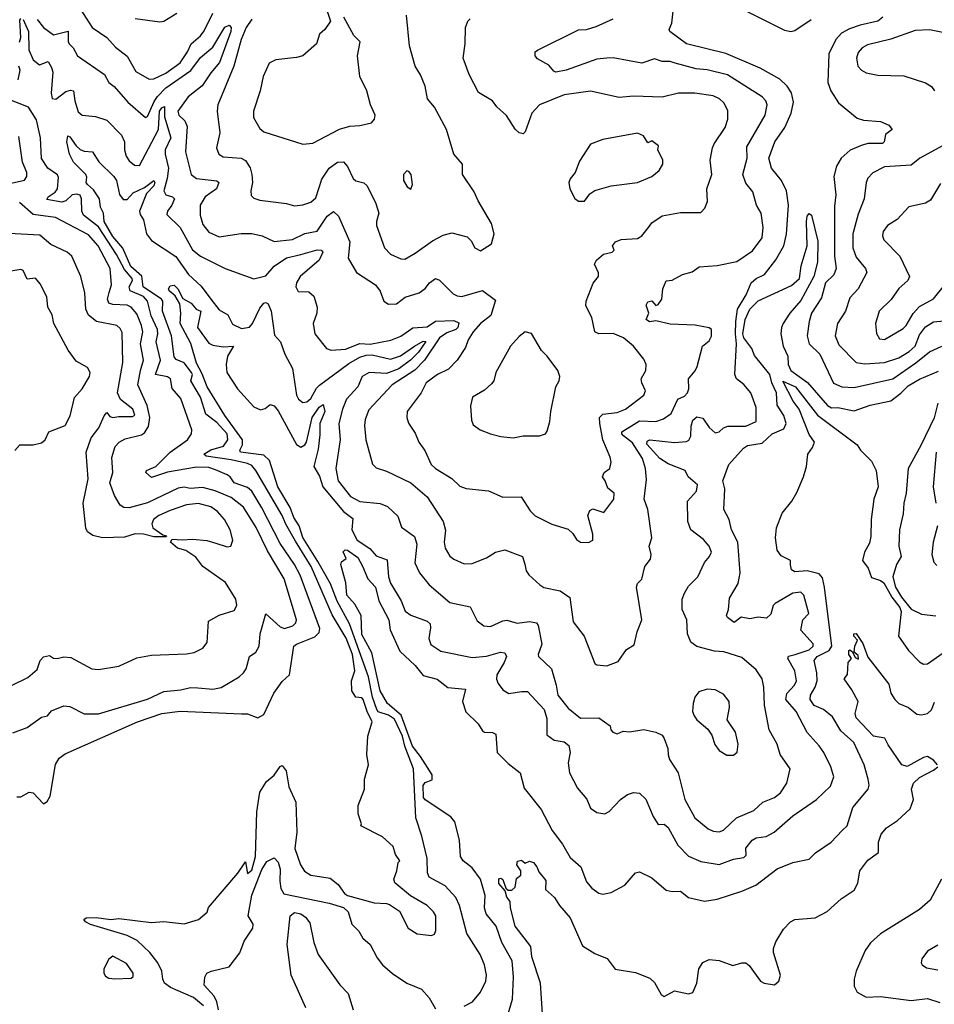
# Model space of a CAD drawing. Extents: x 1552294 to 1694791, y 811929 to 917222.
# Tile 150 of 256: x 1636919 to 1641398, y 833362 to 838183. Entities that reach past the tile are written whole.
import ezdxf

# ---------------------------------------------------------------- set-up
doc = ezdxf.new("R2010")
doc.units = 0

msp = doc.modelspace()

# ---------------------------------------------------------------- linework, layer by layer
at = {"layer": '0CON10XD'}
for points in [[(1637215.6, 838235), (1637274.4, 838145), (1637345, 838095.6), (1637388.5, 838048.5), (1637445, 838003.6), (1637488.3, 837928.3), (1637552, 837892), (1637575, 837892.5), (1637635, 837921.4), (1637705, 837971.6), (1637740.2, 838025), (1637758.3, 838065), (1637805, 838103.9), (1637821.7, 838128.3), (1637864, 838215)], [(1638411.9, 838261.9), (1638441.2, 838175), (1638414, 838135), (1638387.8, 838112.2), (1638372.5, 838065), (1638305, 838006), (1638275, 837996.9), (1638173.2, 837986.8), (1638140.7, 837969.3), (1638111.5, 837905), (1638096.2, 837835), (1638063.1, 837735), (1638063.4, 837703.4), (1638095, 837650), (1638115, 837634.3), (1638305, 837572.5), (1638355, 837577.5), (1638485, 837647.1), (1638535, 837660.8), (1638585, 837664.2), (1638641.7, 837678.3), (1638656.7, 837695), (1638660, 837715), (1638636.2, 837765), (1638618.8, 837835), (1638584.2, 837905), (1638572.5, 838005), (1638586.2, 838075), (1638555.7, 838105.7), (1638505.6, 838195)], [(1638907.8, 836607.8), (1638871.8, 836555), (1638832.6, 836515), (1638775, 836473.1), (1638715, 836451.1), (1638630, 836455), (1638595.4, 836435), (1638574.8, 836385.2), (1638519.7, 836325), (1638500, 836275), (1638481.6, 836205), (1638487.5, 836125), (1638467.5, 835985), (1638479.3, 835925), (1638538.5, 835848.5), (1638585, 835823.6), (1638684, 835814), (1638719.9, 835799.9), (1638771.5, 835751.5), (1638788, 835698), (1638852, 835652), (1638863.2, 835615), (1638854.1, 835524.1), (1638876.7, 835475), (1638925, 835415.7), (1639025, 835329.5), (1639125, 835307.5), (1639159.5, 835239.5), (1639192.5, 835215), (1639225, 835211.9), (1639285, 835239.1), (1639305, 835242.3), (1639355, 835228.2), (1639416.2, 835236.2), (1639449.3, 835229.3), (1639457.3, 835217.3), (1639476.5, 835125), (1639457.5, 835075), (1639460, 835065), (1639523.3, 835005), (1639546.9, 834925), (1639554.2, 834875), (1639605, 834811.6), (1639665, 834763.5), (1639754.7, 834764.7), (1639810, 834725), (1639814.2, 834705), (1639823.3, 834695), (1639845, 834686.7), (1639875, 834700), (1639905, 834696.7), (1639975, 834707.5), (1640034.2, 834694.2), (1640065, 834679.2), (1640075, 834663.8), (1640092.5, 834615), (1640094.1, 834584.1), (1640101.2, 834561.2), (1640143.3, 834495), (1640177.1, 834365), (1640224.7, 834274.7), (1640290.4, 834220.4), (1640315, 834209.1), (1640345, 834207.1), (1640365, 834214.5), (1640429.2, 834275), (1640515, 834311.1), (1640557.9, 834352.1), (1640615.6, 834375), (1640645, 834398.1), (1640675.4, 834444.6), (1640692.5, 834515), (1640643.1, 834585), (1640628.5, 834635), (1640589.6, 834705), (1640566.5, 834826.5), (1640564, 834915), (1640555.4, 834955), (1640525, 834998.9), (1640455, 835060), (1640367.4, 835087.4), (1640321, 835091), (1640235, 835114.5), (1640205, 835134.2), (1640188.9, 835175), (1640186.2, 835245), (1640163.8, 835295), (1640162.7, 835345), (1640174.5, 835375), (1640195, 835409.4), (1640240, 835455), (1640272.2, 835525), (1640297.8, 835555), (1640306.7, 835575), (1640295.5, 835605), (1640268, 835638), (1640205.7, 835685), (1640191.5, 835725), (1640189.1, 835825), (1640233.3, 835875), (1640238.8, 835905), (1640192.2, 835945), (1640177.8, 835975), (1640095, 836007.4), (1640053.6, 836033.6), (1639990.9, 836105), (1639991.3, 836118.7), (1640005, 836125.8), (1640125, 836112), (1640185, 836117.6), (1640195.5, 836124.5), (1640205, 836144.3), (1640206.7, 836193.3), (1640215, 836222.7), (1640235, 836237.5), (1640265, 836231.5), (1640295, 836185.5), (1640325, 836159.1), (1640345, 836164.4), (1640366.4, 836183.6), (1640387.8, 836192.2), (1640475, 836191.8), (1640526.2, 836215), (1640526.1, 836283.9), (1640499.3, 836355), (1640465, 836396.1), (1640430, 836425), (1640422.1, 836445), (1640429.7, 836595), (1640424.2, 836645), (1640427, 836705), (1640434.3, 836765.7), (1640476, 836835), (1640501.2, 836895), (1640525, 836914.7), (1640566.2, 836935), (1640622.8, 837007.2), (1640661.8, 837075), (1640675, 837132.5), (1640684.1, 837275), (1640674.1, 837345), (1640649.7, 837395), (1640600.3, 837455), (1640587.8, 837505), (1640617.1, 837585), (1640666.4, 837655), (1640696.8, 837725), (1640708.5, 837778.5), (1640698.4, 837825), (1640677.1, 837857.1), (1640641.2, 837891.2), (1640545, 837945.2), (1640376.5, 838016.5), (1640185, 838064.7), (1640102.9, 838125), (1640099.2, 838135), (1640112.5, 838165), (1640119.1, 838225)], [(1640449.3, 838239.3), (1640665, 838131.8), (1640695, 838125.4), (1640715, 838129.2), (1640795, 838183.6)], [(1636918.2, 838071.8), (1636923.8, 838095), (1636919.5, 838180.5), (1636925, 838188.7)], [(1636935, 838183.5), (1636961, 838125), (1636964.1, 838035), (1636985, 837985.3), (1637015, 837961.1), (1637057.3, 837977.3), (1637075, 837949.2), (1637080.2, 837925), (1637072.9, 837822.9), (1637077.4, 837797.4), (1637095, 837792.9), (1637145, 837831.1), (1637168, 837838), (1637181.9, 837835), (1637188.4, 837785), (1637205, 837731.1), (1637225, 837715.6), (1637289.2, 837709.2), (1637345, 837690.8), (1637417.6, 837617.6), (1637432.5, 837585), (1637431.9, 837545), (1637439.5, 837515), (1637455, 837491.4), (1637480.7, 837470.7), (1637505, 837468.6), (1637548.8, 837551.2), (1637598.9, 837645), (1637602.7, 837735), (1637615, 837751.8), (1637627.3, 837757.3), (1637627.6, 837707.6), (1637658.5, 837605), (1637631.5, 837545), (1637631, 837525), (1637647.8, 837455), (1637641.4, 837405), (1637624.3, 837344.3), (1637635, 837325.5), (1637666.7, 837315), (1637676.9, 837305), (1637664.6, 837275), (1637642.1, 837245), (1637639.5, 837229.5), (1637705, 837165.4), (1637765, 837056.5), (1637804.8, 837024.8), (1637925, 836964.5), (1638065, 836913.3), (1638125, 836928.7), (1638165, 836976.6), (1638225, 837016.9), (1638296.4, 837033.6), (1638375, 837055.3), (1638395, 837054.3), (1638403.1, 837045), (1638385, 837004.7), (1638292.1, 836925), (1638273.8, 836895), (1638270.4, 836875), (1638282.6, 836852.6), (1638335, 836850.5), (1638359.5, 836829.5), (1638375.8, 836775), (1638374.2, 836745.8), (1638356, 836695), (1638364.2, 836645), (1638422.1, 836572.1), (1638445, 836564.3), (1638515, 836569.4), (1638585, 836596.8), (1638635.8, 836594.1), (1638736.3, 836613.7), (1638785, 836632.5), (1638845, 836673.6), (1638915, 836679.3), (1638955, 836706.7), (1639045, 836710), (1639069.2, 836699.2), (1639064.2, 836675), (1639054.6, 836665), (1639011.1, 836648.9), (1638975.2, 836625), (1638901.6, 836515), (1638853.9, 836466.1), (1638742.5, 836395), (1638628.3, 836271.7), (1638610.9, 836225), (1638608.2, 836195), (1638613.8, 836125), (1638646.6, 836006.6), (1638665, 835988.6), (1638715, 835972.5), (1638835, 835915.4), (1638915, 835846.5), (1638993.3, 835725), (1639004.1, 835684.1), (1638998, 835625), (1639002.3, 835595), (1639025, 835555.8), (1639045, 835541.1), (1639095, 835518.9), (1639135, 835520.5), (1639205, 835548.5), (1639248.8, 835575), (1639295, 835587.8), (1639381.2, 835555), (1639392.7, 835517.3), (1639400, 835485), (1639412.5, 835465), (1639466, 835415), (1639485, 835403.3), (1639565, 835385.6), (1639612.9, 835352.9), (1639630, 835235), (1639683.1, 835165), (1639735, 835031.2), (1639745, 835023.5), (1639795, 835019.2), (1639849.8, 835040.2), (1639890.2, 835099.8), (1639928.3, 835121.7), (1639942.5, 835185), (1639965.5, 835244.5), (1639939.2, 835405), (1639945, 835422.5), (1639965.9, 835444.1), (1639980, 835505), (1640008.9, 835541.1), (1640011.9, 835565), (1640002.5, 835605), (1640015.4, 835645), (1639994.5, 835785), (1639977.9, 835835), (1639987.9, 835932.1), (1639983.1, 835985), (1639968.9, 836035), (1639920.9, 836110.9), (1639876.4, 836145), (1639867.2, 836155), (1639867.9, 836165), (1639955, 836219), (1640035, 836214.6), (1640071.2, 836228.8), (1640109.4, 836255), (1640142.2, 836325), (1640175, 836340), (1640190, 836355), (1640195.3, 836375), (1640194.4, 836425), (1640226.7, 836463.3), (1640237.1, 836485), (1640263.3, 836585), (1640295, 836610), (1640306.4, 836633.6), (1640306.4, 836665), (1640295, 836674.3), (1640226.9, 836686.9), (1640105, 836691.3), (1640035, 836707.8), (1640004.1, 836704.1), (1639987.5, 836715), (1640000, 836745), (1639986.9, 836785), (1639995, 836801.4), (1640015, 836806), (1640033.6, 836783.6), (1640045, 836788.8), (1640064.2, 836815), (1640068, 836865), (1640085, 836903.3), (1640115, 836907.1), (1640165, 836934.6), (1640212, 836948), (1640247.3, 836972.7), (1640335, 836978.5), (1640431.4, 836998.6), (1640508.4, 837051.6), (1640554.8, 837115), (1640560.5, 837165), (1640550.2, 837235), (1640527.8, 837275), (1640509.5, 837339.5), (1640475, 837382), (1640460.3, 837425), (1640481.1, 837505), (1640479.5, 837560.5), (1640569.6, 837715), (1640579.6, 837765), (1640573.3, 837785), (1640555, 837805.6), (1640385, 837913.4), (1640285, 837936.9), (1640232.2, 837942.2), (1640129.5, 837969.5), (1640105, 837977.8), (1640065, 837978.5), (1640028.3, 837991.7), (1639965, 837969.4), (1639825, 837995.4), (1639795, 837994.7), (1639745, 837990), (1639596, 837935), (1639545, 837926), (1639535, 837930), (1639510.4, 837960.4), (1639455, 837990.8), (1639444, 838005), (1639444, 838025), (1639455, 838034), (1639655, 838133.5), (1639695, 838135.4), (1639741.5, 838148.5), (1639825, 838186.2)], [(1637005, 838184.3), (1637034.7, 838144.7), (1637085, 838108.8), (1637156, 838126), (1637156.5, 838075), (1637162.4, 838062.4), (1637181.1, 838045), (1637202.2, 838005), (1637333.6, 837915), (1637355.2, 837875.2), (1637381.8, 837855), (1637448.8, 837778.8), (1637535, 837704.4), (1637545, 837709.4), (1637577.3, 837782.7), (1637594.1, 837805.9), (1637635, 837848.8), (1637756.2, 837933.8), (1637805, 837998.2), (1637865, 838048.3), (1637923.8, 838146.2), (1637945.3, 838155.3), (1637953.8, 838143.8), (1637953.4, 838125), (1637897.5, 837972.5), (1637855, 837922.9), (1637812, 837858), (1637744.3, 837805), (1637693.9, 837735), (1637698.9, 837715), (1637727.8, 837687.8), (1637739.2, 837659.2), (1637730.8, 837535), (1637759.2, 837425), (1637784.4, 837404.4), (1637883.9, 837393.9), (1637894.4, 837385), (1637882.7, 837355), (1637826.8, 837315), (1637801.8, 837275), (1637803.3, 837225), (1637815, 837180), (1637845, 837141.8), (1637895, 837119.2), (1638004.1, 837135.9), (1638056, 837136), (1638106.7, 837125), (1638165, 837096.4), (1638255, 837105.8), (1638315, 837135.7), (1638375, 837147.5), (1638425, 837220.7), (1638455, 837244.3), (1638480.4, 837220.4), (1638535.4, 837095), (1638526.9, 837015), (1638568.6, 836945), (1638660.8, 836885), (1638683.4, 836853.4), (1638702, 836805), (1638725, 836790.5), (1638765, 836791.8), (1638806.3, 836823.7), (1638875, 836845.4), (1638903.8, 836866.2), (1638925.4, 836895), (1638955.9, 836915.9), (1638975, 836908.1), (1639041.2, 836841.2), (1639060.8, 836830.8), (1639085, 836826.8), (1639185, 836857.5), (1639248.8, 836808.8), (1639225.9, 836735), (1639176.1, 836695), (1639139.6, 836655), (1639115.6, 836615), (1639102.6, 836577.4), (1639061.5, 836515), (1639018.4, 836471.6), (1638965, 836444.7), (1638908.8, 836405), (1638884.6, 836355), (1638815.8, 836265), (1638814.3, 836235), (1638823.3, 836206.7), (1638855, 836158.8), (1638873.5, 836113.5), (1638903.4, 836073.4), (1638934.2, 836004.2), (1638955, 835984.5), (1639035, 835935.6), (1639075, 835898.9), (1639105, 835886.7), (1639215, 835875.6), (1639285, 835845.7), (1639375, 835847.1), (1639418.6, 835778.6), (1639444, 835754), (1639525, 835712.2), (1639605, 835688.6), (1639627.4, 835667.4), (1639645, 835638), (1639665, 835624.4), (1639705, 835622.5), (1639725.8, 835635), (1639725.5, 835664.5), (1639701.9, 835755), (1639710.5, 835779.5), (1639725, 835788.6), (1639780.5, 835769.5), (1639828.1, 835835), (1639830, 835865), (1639798.5, 835888.5), (1639786.5, 835925), (1639772.5, 835945), (1639781.4, 835965), (1639808.5, 835985), (1639815.5, 836015.5)], [(1637485, 838188.5), (1637605, 838171.9), (1637625, 838175.7), (1637688.9, 838215)], [(1638055, 838185.4), (1638027.2, 838145), (1638002.9, 838085), (1637966.7, 837955), (1637889.1, 837765), (1637886.6, 837735), (1637898.4, 837628.4), (1637883.3, 837555), (1637893.3, 837525), (1637915, 837511.2), (1638003.9, 837503.9), (1638023.9, 837493.9), (1638047, 837457), (1638055.8, 837424.2), (1638058.9, 837385), (1638050.6, 837345), (1638052.4, 837322.4), (1638065, 837308.6), (1638095, 837298.9), (1638225, 837282.3), (1638265, 837271.2), (1638305, 837275.5), (1638345, 837288.9), (1638369.5, 837310.5), (1638398.6, 837401.4), (1638434.5, 837455.5), (1638475, 837484.5), (1638505, 837487.1), (1638525, 837463.8), (1638551.4, 837405), (1638565, 837394.4), (1638604.5, 837384.5), (1638619.8, 837369.8), (1638662.7, 837282.7), (1638678.2, 837235), (1638665.5, 837195), (1638665.5, 837175), (1638704.9, 837064.9), (1638735, 837034.8), (1638785, 837011.6), (1638805, 837010.9), (1638855, 837038.9), (1638940.3, 837099.8), (1638992.8, 837127.2), (1639035, 837138.9), (1639110, 837120), (1639130.5, 837100.5), (1639147.5, 837065), (1639175, 837051.2), (1639230, 837085), (1639242.5, 837135), (1639230, 837185), (1639164, 837295), (1639145, 837340), (1639087.5, 837425), (1639088.1, 837475), (1639044.4, 837525), (1639008.6, 837645), (1638950.5, 837755), (1638915.5, 837795), (1638905, 837856.7), (1638882.4, 837912.4), (1638855.7, 837955), (1638828.1, 838055), (1638813.5, 838205)], [(1639815.5, 836015.5), (1639810.6, 836040.6), (1639775.5, 836125), (1639759.4, 836205), (1639759.1, 836235), (1639775, 836251.8), (1639845, 836260), (1639885, 836275.9), (1639975.5, 836345), (1639983.1, 836365), (1639965.6, 836405), (1639963.3, 836425), (1639986.2, 836465), (1639987.7, 836495), (1639975, 836520.8), (1639924.4, 836585), (1639875.7, 836625.7), (1639825, 836646.7), (1639754.6, 836644.6), (1639735, 836654.3), (1639720.5, 836725), (1639692.2, 836782.2), (1639692.5, 836805), (1639727.8, 836892.2), (1639753.5, 836925), (1639753.4, 836943.4), (1639734.3, 836985), (1639743.3, 837005), (1639777.5, 837035), (1639820, 837045), (1639830, 837055), (1639822.5, 837075), (1639836.7, 837095), (1639865, 837106.2), (1639945, 837111.2), (1639965.8, 837124.2), (1639998.8, 837165), (1640015, 837188.6), (1640065, 837222.5), (1640155, 837239.2), (1640255, 837238.8), (1640275, 837260), (1640287.6, 837292.4), (1640284.4, 837355), (1640307.9, 837425), (1640300, 837495), (1640312.5, 837555), (1640319.6, 837575), (1640374.6, 837655), (1640387.1, 837695), (1640387.6, 837737.6), (1640366.9, 837775), (1640345.7, 837795), (1640315, 837810.4), (1640225, 837823.2), (1640145, 837822.3), (1640065, 837802.7), (1639925, 837808.7), (1639855, 837802.1), (1639715, 837832.9), (1639586.2, 837815), (1639465, 837766.1), (1639426.7, 837725), (1639395, 837633.3), (1639385, 837623.8), (1639365, 837628.8), (1639345, 837646.2), (1639303.5, 837713.5), (1639256.1, 837756.1), (1639233.8, 837785), (1639166, 837826), (1639119.5, 837915), (1639091.5, 837995), (1639101.1, 838065), (1639101.8, 838145), (1639112.9, 838175), (1639125, 838186.9)], [(1641145.6, 838194.4), (1641121.2, 838175), (1641035, 838156.2), (1640982.4, 838137.6), (1640943.9, 838116.1), (1640916.5, 838085), (1640882.2, 838015), (1640876, 837875), (1640891.3, 837835), (1640928.9, 837775), (1641021.2, 837701.2), (1641051.4, 837691.4), (1641135, 837684.4), (1641175, 837665.5), (1641191.4, 837645), (1641159.4, 837620.6), (1641153.3, 837585), (1641144, 837576), (1641075, 837575.7), (1641045, 837568.8), (1640985.6, 837544.4), (1640942.1, 837505), (1640918.9, 837465), (1640906.8, 837415), (1640915.9, 837325), (1640909.7, 837270.3), (1640909.8, 837025), (1640917.9, 836965), (1640906.3, 836933.7), (1640865.9, 836895), (1640845, 836820.6), (1640797.5, 836745), (1640785.4, 836705), (1640775.5, 836635), (1640785.6, 836595), (1640838.2, 836545), (1640905, 836402.7), (1640945, 836385.2), (1641005, 836381.7), (1641195, 836424.8), (1641307.9, 836502.1), (1641375, 836556.8), (1641435, 836583.4)], [(1641448, 838118), (1641375, 838133.8), (1641305, 838129.1), (1641185, 838087.5), (1641070.5, 838059.5), (1641044.3, 838045), (1641025, 838021.2), (1641016.7, 837995), (1641024.4, 837955), (1641042.5, 837935), (1641065, 837921.9), (1641121.7, 837911.7), (1641248.3, 837908.3), (1641355, 837873.3), (1641384.2, 837855), (1641400, 837835)], [(1636911, 837889), (1636920.7, 837935), (1636915.2, 837955)], [(1636905, 834378), (1636925, 834378), (1636965, 834400), (1636985, 834398), (1637035, 834343.8), (1637053.8, 834355), (1637068.2, 834381.8), (1637094.3, 834535.7), (1637112.2, 834567.8), (1637141, 834589), (1637495.6, 834744.4), (1637615, 834785.9), (1637705, 834797), (1638005, 834784.7), (1638033.7, 834783.7), (1638085, 834764.3), (1638115, 834781.2), (1638163.5, 834885), (1638205, 834942.5), (1638239.5, 834975), (1638261.8, 835115), (1638275, 835125.9), (1638365, 835161.7), (1638385, 835181.8), (1638388.2, 835201.8), (1638293, 835463), (1638265, 835515.4), (1638195, 835618.2), (1638105, 835793.1), (1638055, 835873.8), (1638035, 835891.9), (1637969.1, 835915), (1637950, 835945), (1637935.4, 835955), (1637878.5, 835978.5), (1637845, 835990.1), (1637785, 835991.2), (1637643.1, 835966.9), (1637565, 835940.5), (1637535.8, 835965), (1637540, 835975), (1637585.7, 835994.3), (1637655.2, 836064.8), (1637740, 836125), (1637760, 836155), (1637761.8, 836175), (1637708.4, 836328.4), (1637666.2, 836376.2), (1637657.3, 836425), (1637643.3, 836433.3), (1637584.6, 836445), (1637607.7, 836515), (1637586.4, 836605), (1637595.8, 836645), (1637592.8, 836665), (1637562, 836732), (1637544, 836805), (1637525, 836827.1), (1637460.4, 836855), (1637455.2, 836875), (1637470.8, 836905), (1637469, 836915), (1637431.2, 836958.8), (1637393.6, 837033.6), (1637305, 837168.9), (1637230.5, 837225), (1637222.9, 837245), (1637221.8, 837305), (1637214.2, 837324.2), (1637199.2, 837329.2), (1637175, 837325.5), (1637145, 837296.2), (1637125, 837288.9), (1637052, 837302), (1637057.5, 837315), (1637092.1, 837337.9), (1637104.3, 837355), (1637109.2, 837409.2), (1637103.1, 837423.1), (1637056.3, 837456.3), (1637025, 837503.3), (1637021.2, 837605), (1637001.7, 837691.7), (1636961.6, 837755), (1636870.3, 837790.3)], [(1636861.8, 837378.2), (1636942.6, 837397.4), (1636953.6, 837415), (1636953.1, 837435), (1636932.7, 837485), (1636915, 837610)], [(1637819, 833355), (1637769.3, 833395), (1637657.1, 833445), (1637628.2, 833465), (1637619.1, 833485), (1637614.5, 833525), (1637594.6, 833565), (1637556.4, 833616.4), (1637493.7, 833673.7), (1637445, 833698.4), (1637265, 833752.1), (1637241.2, 833765), (1637233.3, 833776.7), (1637245, 833786), (1637293, 833787), (1637365, 833777.3), (1637405, 833781.8), (1637565, 833763.2), (1637625, 833766.9), (1637725, 833756.7), (1637795, 833777.5), (1637836.4, 833813.6), (1637843.6, 833836.4), (1637986.8, 834003.2), (1638025, 834060), (1638035, 834002.5), (1638055, 834019.2), (1638073.5, 834085), (1638080.5, 834305), (1638095, 834400), (1638128, 834452), (1638165, 834484.2), (1638195, 834526.2), (1638205, 834531.2), (1638224.6, 834504.6), (1638236.9, 834426.9), (1638270.9, 834350.9), (1638276, 834205), (1638265.7, 834125), (1638294.8, 834044.8), (1638313.5, 834013.5), (1638345, 833993.6), (1638438.8, 833978.8), (1638477.7, 833947.7), (1638509.2, 833905), (1638525, 833893.9), (1638655, 833859), (1638715, 833856), (1638730, 833850), (1638778.7, 833818.7), (1638821.9, 833735), (1638865, 833707.3), (1638935, 833699.2), (1638950, 833705), (1638957.3, 833722.7), (1638956.9, 833795), (1638945.6, 833815), (1638914.2, 833845), (1638833.2, 833893.2), (1638756.4, 833956.4), (1638751.2, 833975), (1638766.2, 834015), (1638773, 834057), (1638780, 834065), (1638760, 834095), (1638747.5, 834135), (1638695, 834181.2), (1638590, 834235), (1638592.5, 834245), (1638576.2, 834295), (1638575.8, 834335), (1638608, 834415), (1638608, 834465), (1638627.5, 834535), (1638618.6, 834585), (1638624.3, 834675), (1638644.2, 834745), (1638620.4, 834795), (1638601.1, 834855), (1638595, 834862.9), (1638565, 834865.8), (1638545, 834896.7), (1638543.8, 834945), (1638559.5, 834995), (1638548.8, 835075), (1638516.9, 835155), (1638449.5, 835269.5), (1638346.5, 835505), (1638269.3, 835629.3), (1638222.2, 835712.2), (1638204.8, 835755), (1638075.7, 835975), (1638055, 835999.5), (1638035, 836010), (1637955, 836028.4), (1637832, 836045), (1637820.6, 836055), (1637828.9, 836061.1), (1637855, 836077.4), (1637916.2, 836095), (1637938, 836125), (1637935.2, 836155), (1637885, 836210), (1637830.7, 836250.7), (1637804.8, 836335), (1637757.4, 836415), (1637764.8, 836445), (1637760.5, 836455), (1637725, 836502.3), (1637685, 836518.8), (1637675, 836531.4), (1637662.8, 836635), (1637618.4, 836755), (1637620, 836805), (1637613.8, 836815), (1637524.1, 836875), (1637516.5, 836926.5), (1637463.3, 836975), (1637424.5, 837064.5), (1637375, 837120.6), (1637333, 837195), (1637328.8, 837235), (1637315.2, 837265), (1637308.9, 837305), (1637280.2, 837350.2), (1637251.2, 837375), (1637243.6, 837385), (1637247.8, 837412.3), (1637243.2, 837425), (1637182.3, 837485), (1637162.5, 837525), (1637149.6, 837585), (1637155, 837614.2), (1637165, 837609.4), (1637195, 837565.4), (1637215, 837546.9), (1637235, 837539.1), (1637275, 837536), (1637306.8, 837486.8), (1637380.5, 837415), (1637392.3, 837395), (1637407.4, 837327.4), (1637425, 837302.5), (1637445, 837301.5), (1637474.9, 837335.1), (1637529.7, 837360.3), (1637576, 837395), (1637580, 837385), (1637575, 837369.1), (1637539.1, 837330.9), (1637505.2, 837245), (1637508.3, 837228.3), (1637525, 837202.5), (1637539.6, 837135), (1637565, 837100.9), (1637684, 837024), (1637745, 836935.6), (1637807.7, 836877.7), (1637854.7, 836815), (1637895, 836762.7), (1637937.9, 836737.9), (1637961.7, 836691.7), (1638005, 836670.2), (1638045, 836677.3), (1638059.5, 836695), (1638095, 836770.9), (1638115, 836794.2), (1638125, 836798.6), (1638135, 836792), (1638149.7, 836755), (1638167.3, 836637.3), (1638196.7, 836605), (1638216.8, 836545), (1638255.2, 836475.2), (1638274.8, 836344.8), (1638285, 836324.3), (1638305, 836308.1), (1638325, 836312.2), (1638345, 836328.8), (1638372.2, 836377.8), (1638387, 836393), (1638530.6, 836499.4), (1638585, 836530.4), (1638615, 836540.6), (1638645, 836541.5), (1638735, 836520.6), (1638783.5, 836536.5), (1638852.5, 836585), (1638895, 836608.8), (1638907.8, 836607.8)], [(1639655, 837293.8), (1639685, 837294.2), (1639710.4, 837329.6), (1639735, 837345.8), (1639815, 837369.2), (1639945, 837386), (1640014.2, 837415), (1640050.8, 837445), (1640069.2, 837475), (1640069.2, 837495), (1640043.8, 837545), (1640047.5, 837565), (1640015, 837588.8), (1639995, 837580), (1639974.6, 837614.6), (1639945, 837627.5), (1639774.4, 837595.6), (1639715, 837573.3), (1639660.7, 837489.3), (1639639.2, 837435), (1639615, 837403.8), (1639608.9, 837385), (1639613.3, 837355), (1639637.5, 837307.5), (1639655, 837293.8)], [(1641438.6, 837565), (1641328.1, 837505), (1641285, 837470), (1641155, 837462.7), (1641096.6, 837433.4), (1641073.3, 837406.7), (1641063.9, 837386.1), (1641054.6, 837305), (1641025, 837230.8)], [(1638835, 837353.3), (1638842.5, 837375), (1638836.2, 837425), (1638825, 837440), (1638815, 837443.3), (1638798.8, 837425), (1638798, 837395), (1638816.2, 837365), (1638835, 837353.3)], [(1641428.8, 837381.2), (1641380.2, 837299.8), (1641355, 837283.6), (1641272.8, 837267.2), (1641215.6, 837205), (1641168.6, 837175), (1641147.1, 837145), (1641144.4, 837125), (1641151.4, 837105), (1641229.4, 837025), (1641277.5, 836925), (1641269.2, 836905), (1641225, 836866.9), (1641187.1, 836812.9), (1641128.9, 836755), (1641110, 836695), (1641115.8, 836645.8), (1641130.2, 836620.2), (1641155, 836617.3), (1641245, 836670.9), (1641261.2, 836685), (1641295.3, 836744.7), (1641325, 836778.9), (1641395, 836815.4), (1641447.7, 836882.3)], [(1636885, 834691.1), (1636955, 834717.1), (1637025, 834768), (1637055, 834774.2), (1637075, 834798.6), (1637135, 834822.5), (1637165, 834819.2), (1637235, 834783.3), (1637305, 834784.2), (1637543.9, 834856.1), (1637625, 834893.1), (1637708, 834902), (1637755, 834913.5), (1637791.3, 834911.3), (1637865, 834904.4), (1637905, 834913.1), (1637994, 834965), (1638015, 834985.6), (1638027.3, 835005), (1638045, 835064), (1638075, 835086.2), (1638091.1, 835115), (1638095.7, 835175), (1638125, 835274.2), (1638195, 835209.3), (1638215, 835201.8), (1638256.4, 835215), (1638270.5, 835229.5), (1638274.7, 835245), (1638213.4, 835445), (1638131.9, 835581.9), (1638076.2, 835696.2), (1638015.2, 835795.2), (1637955, 835843.1), (1637876.7, 835876.7), (1637815, 835892), (1637752.8, 835887.2), (1637724.3, 835894.3), (1637695, 835889.6), (1637545, 835817.3), (1637455, 835793.2), (1637428.8, 835795), (1637411.1, 835805), (1637383.3, 835853.3), (1637359.6, 835915), (1637374.2, 835965), (1637370.4, 836039.6), (1637386.8, 836093.2), (1637406.2, 836113.8), (1637435, 836131.1), (1637515, 836150.5), (1637530, 836160), (1637549.9, 836190.1), (1637556.7, 836235), (1637543.5, 836293.5), (1637497.6, 836395), (1637509.7, 836465), (1637525.7, 836515), (1637510.8, 836595), (1637521.7, 836655), (1637515.9, 836685), (1637492.4, 836742.4), (1637465, 836775.8), (1637445, 836785.7), (1637375, 836787.7), (1637355.2, 836795.2), (1637348.6, 836815), (1637356.7, 836846.7), (1637368.1, 836885), (1637362.3, 836965), (1637302.4, 837075), (1637255, 837129.7), (1637094.7, 837214.7), (1636985, 837228.9), (1636917.9, 837287.9)], [(1640716.2, 835073.8), (1640785, 835097.5), (1640805.7, 835115), (1640805, 835126.2), (1640743.9, 835193.9), (1640754.2, 835245), (1640783.8, 835275), (1640760, 835365), (1640745, 835380), (1640705, 835375.6), (1640618.8, 835325), (1640608.8, 835315), (1640598.3, 835271.7), (1640577, 835253), (1640535, 835257.5), (1640495, 835250), (1640452.3, 835257.7), (1640418.8, 835231.2), (1640386, 835255), (1640380.8, 835265), (1640390, 835295), (1640395, 835350), (1640437.9, 835422.1), (1640447.8, 835475), (1640435.3, 835625.3), (1640404.5, 835684.5), (1640394, 835735), (1640367.8, 835785), (1640372.4, 835885), (1640362.5, 835925), (1640392.5, 836005), (1640464.2, 836085), (1640482.7, 836097.3), (1640555, 836110), (1640603.4, 836155), (1640660.6, 836179.4), (1640672.9, 836205), (1640661.4, 836245), (1640628.5, 836295), (1640625.9, 836355), (1640602.2, 836405), (1640593.1, 836445), (1640518.1, 836538.1), (1640505, 836572.8), (1640464.7, 836625), (1640461.1, 836645), (1640471.8, 836715), (1640495, 836764.7), (1640535, 836806.6), (1640699.1, 836880.9), (1640737.3, 836915), (1640746.8, 836976.8), (1640775.3, 837074.7), (1640772.6, 837195), (1640775, 837221.2), (1640785, 837234.3), (1640797.3, 837225), (1640828, 837098), (1640826.5, 836995), (1640808.7, 836925), (1640745, 836808.5), (1640691, 836745), (1640657.8, 836695), (1640649.3, 836675), (1640646.9, 836645), (1640658.7, 836585), (1640681.2, 836535), (1640682.7, 836495), (1640696.2, 836465), (1640776.7, 836406.7), (1640875, 836294.2), (1640895, 836282.1), (1640925, 836283.6), (1641005, 836268.4), (1641084.8, 836295.2), (1641185, 836316.9), (1641235, 836354.1), (1641270.4, 836389.6), (1641325, 836423.4), (1641418.7, 836461.3)], [(1641025, 837230.8), (1640998.6, 837135), (1640999.2, 837065), (1641015, 837020.6), (1641061.8, 836965), (1641067.1, 836945), (1641025, 836865.6), (1640985, 836820.6), (1640963.4, 836755), (1640924.7, 836695), (1640913.2, 836635), (1640930.8, 836590.9), (1641015, 836504.6), (1641057.3, 836497.3), (1641155, 836503.5), (1641225, 836526.5), (1641275, 836558.1), (1641304.1, 836585), (1641325, 836640.5), (1641355, 836679.1), (1641395, 836702.6), (1641445, 836708.9)], [(1636875, 834921.9), (1636958.3, 834961.7), (1637005, 835001.4), (1637019.6, 835045), (1637035, 835063.3), (1637065, 835070), (1637085, 835057.1), (1637102.5, 835055), (1637135, 835062.7), (1637169.1, 835059.1), (1637271.2, 835005), (1637305, 835000.6), (1637405, 835017.5), (1637492.5, 835057.5), (1637565, 835071.5), (1637735, 835077.5), (1637772.5, 835085), (1637816.2, 835105), (1637837.3, 835132.7), (1637843, 835237), (1637895, 835267.3), (1637969.4, 835290.6), (1637981.6, 835315), (1637977.5, 835345), (1637927, 835427), (1637815.6, 835505), (1637780.6, 835550.6), (1637733, 835583), (1637692, 835595), (1637657.5, 835625), (1637665, 835640), (1637715, 835635.8), (1637765, 835640), (1637835, 835632.7), (1637879.7, 835620.3), (1637935, 835602.5), (1637952.5, 835605), (1637963.3, 835635), (1637948.9, 835685), (1637922.2, 835735), (1637886.7, 835775), (1637855, 835796.8), (1637794.1, 835814.1), (1637735, 835806.6), (1637655, 835779), (1637600.4, 835755), (1637573.6, 835735), (1637565.5, 835715), (1637570, 835695), (1637620, 835660), (1637640, 835655), (1637635, 835650), (1637575, 835650.8), (1637525, 835664), (1637485, 835666), (1637431.4, 835648.6), (1637325, 835646), (1637277.3, 835657.3), (1637250.8, 835675), (1637242.4, 835692.4), (1637229.6, 835815), (1637254.3, 835935), (1637244.2, 836065), (1637268.9, 836135), (1637305.9, 836185), (1637332.5, 836242.5), (1637345, 836260), (1637360.2, 836240.2), (1637374.7, 836234.7), (1637405, 836240.3), (1637470.6, 836239.4), (1637483.3, 836246.7), (1637472, 836275), (1637412.7, 836322.7), (1637397.5, 836355), (1637423.1, 836505), (1637420.7, 836650.7), (1637410.9, 836670.9), (1637394.7, 836684.7), (1637294.3, 836704.3), (1637255.2, 836735.2), (1637242.5, 836765), (1637236.9, 836845), (1637217.5, 836925), (1637174.4, 837025), (1637150.8, 837045), (1637071.9, 837081.9), (1637018.1, 837128.1), (1636865, 837136.2)], [(1636895, 836073.8), (1636918.8, 836101.2), (1636985, 836100.8), (1637025, 836111.5), (1637042.9, 836125), (1637062, 836165), (1637142, 836195), (1637166.3, 836243.7), (1637186.5, 836333.5), (1637224.5, 836375), (1637260.6, 836435), (1637264.4, 836455), (1637250.2, 836480.2), (1637195, 836511.4), (1637155.7, 836565), (1637085.6, 836695), (1637076.9, 836736.9), (1637056.9, 836775), (1637051.9, 836825), (1637018.6, 836888.6), (1636996.4, 836916.4), (1636955, 836911.8), (1636935, 836954.2), (1636925, 836960), (1636795, 836938.6)], [(1639095, 833353.1), (1639136.2, 833373.8), (1639175, 833420.8), (1639202.5, 833475), (1639204.5, 833505), (1639194.6, 833555), (1639173.9, 833605), (1639109.2, 833709.2), (1639073.4, 833845), (1639054.4, 833884.4), (1639002.7, 833942.7), (1638923.8, 833985), (1638916.7, 834005), (1638913.6, 834076.4), (1638887.9, 834185), (1638858.7, 834275), (1638846.9, 834515), (1638804.5, 834625), (1638794.3, 834675), (1638755, 834757.3), (1638725, 834778.1), (1638675, 834794.2), (1638667.5, 834805), (1638646.4, 834865), (1638626.4, 834965), (1638534.7, 835225), (1638474.1, 835335), (1638440.3, 835420.3), (1638379.5, 835530.5), (1638305, 835647), (1638288.2, 835705), (1638260.9, 835745), (1638244.2, 835795), (1638183.4, 835895), (1638142.8, 836025), (1638115, 836051), (1638000, 836065), (1637996.2, 836075), (1638009.5, 836100.5), (1638010.7, 836125), (1637923.8, 836245), (1637836.6, 836385), (1637811.5, 836451.5), (1637785, 836501.1), (1637757.5, 836597.5), (1637705, 836694.4), (1637708.4, 836745), (1637702.2, 836792.2), (1637680.2, 836830.2), (1637650.9, 836855), (1637648, 836865), (1637655, 836879.2), (1637675, 836882.5), (1637693.1, 836865), (1637717.6, 836817.6), (1637759.2, 836795), (1637783.8, 836765), (1637806, 836755), (1637790, 836675), (1637845, 836599.6), (1637865, 836588.5), (1637915, 836581.1), (1637965.8, 836585), (1637936, 836535), (1637929.8, 836495), (1637933.1, 836455), (1637985.2, 836375), (1638065, 836286.7), (1638097.6, 836272.4), (1638121.3, 836278.7), (1638145, 836298), (1638165, 836292.5), (1638185, 836267.1), (1638275, 836102.9), (1638295, 836089.7), (1638315, 836101.8), (1638323, 836115), (1638350.7, 836235), (1638385, 836285.8), (1638405, 836299.2), (1638413.8, 836265), (1638388.2, 836205), (1638389.3, 836149.3), (1638380.3, 836079.7), (1638359.1, 835995), (1638387.6, 835947.6), (1638402.7, 835895), (1638505, 835774), (1638550.2, 835740.2), (1638545.2, 835685), (1638571, 835635), (1638632.8, 835592.8), (1638665, 835557.1), (1638718.3, 835538.3), (1638725.3, 835455.3), (1638734.1, 835424.1), (1638786.7, 835336.7), (1638806.4, 835286.4), (1638835, 835266.7), (1638915, 835237.1), (1638929.1, 835225), (1638931.5, 835205), (1638922.7, 835152.7), (1638933, 835123), (1638981.2, 835091.2), (1639135, 835060), (1639205, 835067), (1639274.2, 835085.8), (1639295, 835082.9), (1639302.5, 835065), (1639291.8, 835035), (1639256.2, 834975), (1639254.6, 834954.6), (1639262.4, 834932.4), (1639285, 834900.8), (1639315, 834883.1), (1639376.1, 834893.9), (1639405, 834892.7), (1639488.1, 834805), (1639501.2, 834761.2), (1639501.1, 834681.1), (1639536.7, 834655), (1639586.2, 834646.2), (1639608.3, 834628.3), (1639615.5, 834595), (1639605.4, 834545), (1639612.2, 834495), (1639650.5, 834420.5), (1639696, 834366), (1639715, 834322.5), (1639745, 834300.6), (1639785, 834294.4), (1639805, 834305.6), (1639861.4, 834365), (1639895, 834388.6), (1639925, 834399.2), (1639955, 834396.2), (1639985, 834366.2), (1640021.4, 834281.4), (1640045, 834242), (1640075, 834244.2), (1640095, 834227.8), (1640141.7, 834141.7), (1640195, 834087.9), (1640255, 834061.1), (1640345, 834046.2), (1640415, 834071.8), (1640465, 834080.5), (1640477.2, 834092.8), (1640475, 834126), (1640506.9, 834165), (1640525, 834176.7), (1640575, 834183.8), (1640614.4, 834205), (1640705, 834284.5), (1640821.1, 834365), (1640889.3, 834430.7), (1640906.3, 834476.3), (1640891.5, 834525), (1640856.9, 834595), (1640835, 834627.8), (1640775, 834692.2), (1640722.3, 834795), (1640671.8, 834855), (1640676.6, 834883.4), (1640713.9, 834925), (1640724, 834945), (1640714.8, 834994.8), (1640681.1, 835055), (1640683.8, 835066.2), (1640716.2, 835073.8)], [(1639335, 836135.7), (1639385, 836144.4), (1639465, 836144.5), (1639493.8, 836155), (1639502.1, 836167.9), (1639515.8, 836215), (1639520, 836265), (1639544, 836385), (1639561.2, 836415), (1639563.8, 836435), (1639553.8, 836465), (1639502.5, 836535), (1639475, 836562.5), (1639425.6, 836645.6), (1639395, 836653.8), (1639365, 836630.8), (1639322.9, 836585), (1639250.6, 836455), (1639240.6, 836415), (1639230.2, 836399.8), (1639195, 836368.8), (1639135.9, 836334.1), (1639127.3, 836292.7), (1639131.2, 836221.2), (1639139.2, 836199.2), (1639173.3, 836175), (1639224.3, 836154.3), (1639275, 836142.5), (1639335, 836135.7)], [(1638596.9, 835506.9), (1638624.2, 835445), (1638662.1, 835405), (1638677.6, 835337.6), (1638726.5, 835245), (1638733.6, 835195), (1638781.1, 835091.1), (1638855, 835021.5), (1638895, 834971.8), (1638963.1, 834953.1), (1639015, 834913.1), (1639102, 834905), (1639088.2, 834845), (1639103.6, 834793.6), (1639164.3, 834735), (1639185, 834700.8), (1639195, 834694.4), (1639235, 834692.9), (1639250, 834685), (1639257.5, 834595), (1639310.9, 834540.9), (1639370, 834495), (1639390.2, 834420.2), (1639472.9, 834315), (1639526.4, 834213.6), (1639576.8, 834146.8), (1639615, 834081.1), (1639666.4, 834035), (1639695, 833960.8), (1639720.6, 833930.6), (1639755, 833906), (1639775, 833901.4), (1639815, 833910), (1639883.3, 833945), (1639935, 834006.2), (1639955, 834011.2), (1640015, 833981.2), (1640085, 833920.8), (1640115, 833914), (1640155, 833915.8), (1640195, 833884.2), (1640272.5, 833867.5), (1640335, 833876), (1640455, 833915.4), (1640524.2, 833945.8), (1640629.4, 834025), (1640705, 834055.8), (1640785, 834073.2), (1640816.8, 834103.2), (1640893.8, 834155), (1640947.7, 834212.3), (1640971.1, 834235), (1640999.4, 834325), (1641074.1, 834415), (1641078.7, 834435), (1641073.8, 834465), (1641054, 834535), (1641003.9, 834643.9), (1640940.8, 834700.8), (1640900, 834770), (1640855.6, 834805), (1640809.2, 834825), (1640790.9, 834855), (1640791.2, 834875), (1640815.2, 834915), (1640824.8, 834945), (1640823.7, 834985), (1640809.2, 835045), (1640825, 835064), (1640883.9, 835095), (1640897, 835115), (1640861.2, 835405), (1640850.7, 835450.7), (1640835, 835469.8), (1640775, 835484.8), (1640715, 835479.2), (1640699.5, 835489.5), (1640693.6, 835513.6), (1640693.3, 835535), (1640648, 835558), (1640629.1, 835585), (1640621.1, 835645), (1640624.7, 835695), (1640653, 835767), (1640700, 835825), (1640725, 835868), (1640758, 835945), (1640772.1, 835995), (1640779.5, 836055), (1640802.2, 836087.8), (1640810.8, 836115), (1640785, 836152.5), (1640737.1, 836275), (1640707.7, 836315), (1640657, 836413), (1640718.6, 836385), (1640825.6, 836245.6), (1641020.8, 836100.8), (1641036.2, 836075), (1641090.9, 836020.9), (1641114, 835976), (1641123.8, 835895), (1641102.9, 835835), (1641089.2, 835735), (1641087.2, 835652.8), (1641080.9, 835619.1), (1641055.8, 835575), (1641046.7, 835535), (1641075, 835498), (1641091.3, 835451.3), (1641135, 835437.2), (1641151.8, 835425), (1641190.6, 835355), (1641229, 835305), (1641235.8, 835285), (1641222.9, 835165), (1641271.1, 835095), (1641325, 835039.2), (1641345, 835027.5), (1641365, 835028.9), (1641502.5, 835125)], [(1641415.6, 836305), (1641396.9, 836233.1), (1641332.8, 836097.2), (1641269.5, 835985), (1641260.8, 835865), (1641248.9, 835815), (1641246.5, 835763.5), (1641228.2, 835685), (1641224.7, 835604.7), (1641236.2, 835555), (1641212.7, 835515), (1641195.4, 835455), (1641207.6, 835405), (1641237.4, 835355), (1641285, 835297.1), (1641335, 835272.5), (1641405, 835264.4)], [(1641408.1, 836065), (1641391.9, 835895), (1641406.2, 835815)], [(1641414.7, 835705), (1641392.7, 835625), (1641385.6, 835565), (1641396.4, 835526.4), (1641410.5, 835510.5)], [(1639278.1, 833205), (1639332.3, 833387.7), (1639338, 833495), (1639331.5, 833575), (1639280.9, 833665), (1639252.3, 833745), (1639204.1, 833805), (1639195.9, 833835), (1639197.9, 833895), (1639175.3, 833975), (1639135, 834030.9), (1639090, 834065), (1639077.3, 834085), (1639072.9, 834165), (1639049.5, 834255), (1639029.8, 834279.8), (1638905, 834362.5), (1638897.2, 834375), (1638895, 834432.5), (1638905, 834447.9), (1638939.6, 834460.4), (1638938.4, 834485), (1638881.7, 834575), (1638842.4, 834625), (1638787.2, 834777.2), (1638719.8, 834835), (1638685, 834896.5), (1638642.8, 835082.8), (1638595, 835173.1), (1638591.4, 835265), (1638560.9, 835320.9), (1638520.6, 835365), (1638516.1, 835426.1), (1638491.2, 835515), (1638495, 835527.5), (1638517.5, 835545), (1638503, 835577), (1638513.3, 835586.7), (1638524, 835586), (1638575, 835550), (1638596.9, 835506.9)], [(1640995, 834901.2), (1640957.5, 834955), (1640973.3, 834976.7), (1640976.7, 835035), (1640992.5, 835055), (1640980, 835075), (1640980, 835095), (1640985, 835097.5), (1640997.5, 835087.5), (1641010.7, 835060.7), (1641027.5, 835052.5), (1641025, 835070), (1641006, 835086), (1641009.1, 835115), (1641021.4, 835145), (1641004.4, 835165), (1641004.4, 835175), (1641015, 835178.1), (1641047.7, 835127.7), (1641072, 835062), (1641175, 834930), (1641185.7, 834885.7), (1641204.2, 834855), (1641225, 834834.2), (1641272.5, 834815), (1641313.2, 834783.2), (1641335, 834780), (1641365, 834785.8), (1641385, 834804), (1641399.1, 834840.9)], [(1640382, 834582), (1640415, 834582.5), (1640433.3, 834596.7), (1640437.9, 834635), (1640425, 834693.8), (1640383.1, 834755), (1640395.5, 834815), (1640393.3, 834845), (1640365, 834880), (1640325, 834901.1), (1640285, 834905.5), (1640245, 834891.4), (1640225, 834866.2), (1640217.1, 834835), (1640214.6, 834795), (1640222.2, 834775), (1640235, 834754.3), (1640289.8, 834709.8), (1640309.1, 834679.1), (1640323.9, 834633.9), (1640344.7, 834604.7), (1640382, 834582)], [(1641414, 834535), (1641395, 834556.8), (1641365, 834575.4), (1641345, 834570.4), (1641265, 834525.5), (1641239.2, 834535), (1641171.7, 834631.7), (1641155.6, 834665.6), (1641100.6, 834675), (1641015.6, 834765), (1641010, 834785), (1641025.6, 834845), (1640995, 834901.2)], [(1639479.7, 833315), (1639470.2, 833465), (1639426.5, 833595), (1639421.5, 833645), (1639345.4, 833745), (1639321.9, 833835), (1639321.2, 833865), (1639305, 833886.7), (1639297, 833917), (1639265, 833954.2), (1639265, 833976.7), (1639275, 833980), (1639285, 833972.5), (1639300.5, 833930.5), (1639311.2, 833921.2), (1639329.5, 833920.5), (1639346, 833935), (1639351.7, 833978.3), (1639372.5, 833995), (1639372.5, 834015), (1639353.3, 834045), (1639357, 834063), (1639377, 834067), (1639395, 834052.5), (1639415, 834062.5), (1639435.6, 834055.6), (1639452, 834035), (1639460.6, 834010.6), (1639495, 833967.5), (1639494.2, 833924.2), (1639538, 833885), (1639561.9, 833845), (1639615.5, 833785), (1639675, 833648), (1639735, 833610.5), (1639795.4, 833585.4), (1639835, 833533.8), (1639935, 833517.5), (1640005, 833490.6), (1640028, 833468), (1640059.7, 833409.7), (1640075, 833400.8), (1640125, 833427.5), (1640194, 833414), (1640215, 833419.6), (1640234.6, 833465), (1640245.6, 833535), (1640265, 833566), (1640295, 833580.8), (1640345, 833576.9), (1640411.3, 833551.3), (1640455, 833565.4), (1640475, 833565.4), (1640491.5, 833551.5), (1640546.4, 833475), (1640565, 833465.3), (1640615, 833457.8), (1640636.6, 833475), (1640645.2, 833505), (1640611.1, 833615), (1640610, 833635), (1640622.1, 833667.9), (1640659.5, 833730.5), (1640693.8, 833765), (1640715, 833776.9), (1640814.6, 833785.4), (1640873.2, 833816.8), (1640942.1, 833877.9), (1641005, 833920), (1641023.1, 833955), (1641034.3, 834015.7), (1641072.4, 834067.6), (1641125.6, 834105), (1641124.2, 834155), (1641138.8, 834195), (1641164.8, 834225.2), (1641217.8, 834262.2), (1641280.4, 834319.6), (1641295.7, 834365), (1641287.1, 834415), (1641295.7, 834445), (1641325, 834472.1), (1641395, 834507.6), (1641415.3, 834525)], [(1637893, 833335), (1637884.3, 833374.3), (1637871, 833401), (1637822.2, 833455), (1637825.8, 833495), (1637835, 833513.8), (1637856.3, 833523.7), (1637944.7, 833545.3), (1637996.4, 833613.6), (1638018.6, 833671.4), (1638060, 833735), (1638062.5, 833755), (1638038.1, 833795), (1638055, 833896.9), (1638105, 834022.2), (1638129.1, 834060.9), (1638165, 834078.6), (1638185, 834057.8), (1638195, 834023.3), (1638192.8, 833965), (1638198.4, 833928.4), (1638212.1, 833902.1), (1638435, 833857.5), (1638504.6, 833835.4), (1638527.1, 833815), (1638546, 833755), (1638579.3, 833719.3), (1638600, 833685), (1638635.6, 833655), (1638669.1, 833589.1), (1638695, 833555.7), (1638745, 833512), (1638815, 833466), (1638886.4, 833436.4), (1638923.6, 833393.6), (1638955, 833339.2)], [(1641433.1, 833975), (1641377.4, 833872.6), (1641325, 833825.6), (1641135, 833707.3), (1641085, 833662.5), (1641060, 833625), (1641016.1, 833525), (1641005.4, 833485), (1641005, 833450), (1641020.6, 833420.6), (1641065, 833396.5), (1641135, 833400.6), (1641285, 833380.8), (1641365, 833390.4), (1641425, 833370)], [(1638319.4, 833345), (1638247.8, 833505), (1638229.4, 833655), (1638243.1, 833795), (1638265, 833811.5), (1638295, 833805.6), (1638318.7, 833788.7), (1638340.1, 833760.1), (1638359.6, 833665), (1638380, 833605), (1638486.6, 833456.6), (1638527.3, 833415), (1638551.2, 833335)], [(1641415, 833651.1), (1641365, 833622.9), (1641337.1, 833585), (1641334, 833565), (1641338.8, 833555), (1641360.7, 833540.7), (1641415, 833530.5)], [(1637385, 833486.1), (1637465, 833490.4), (1637475, 833498.8), (1637474.7, 833515), (1637442.3, 833562.3), (1637375, 833596.9), (1637355, 833583.1), (1637330, 833535), (1637330, 833515), (1637339.3, 833499.3), (1637355, 833490.4), (1637385, 833486.1)]]:
    msp.add_lwpolyline(points, dxfattribs=at)

doc.saveas('drawing.dxf')
